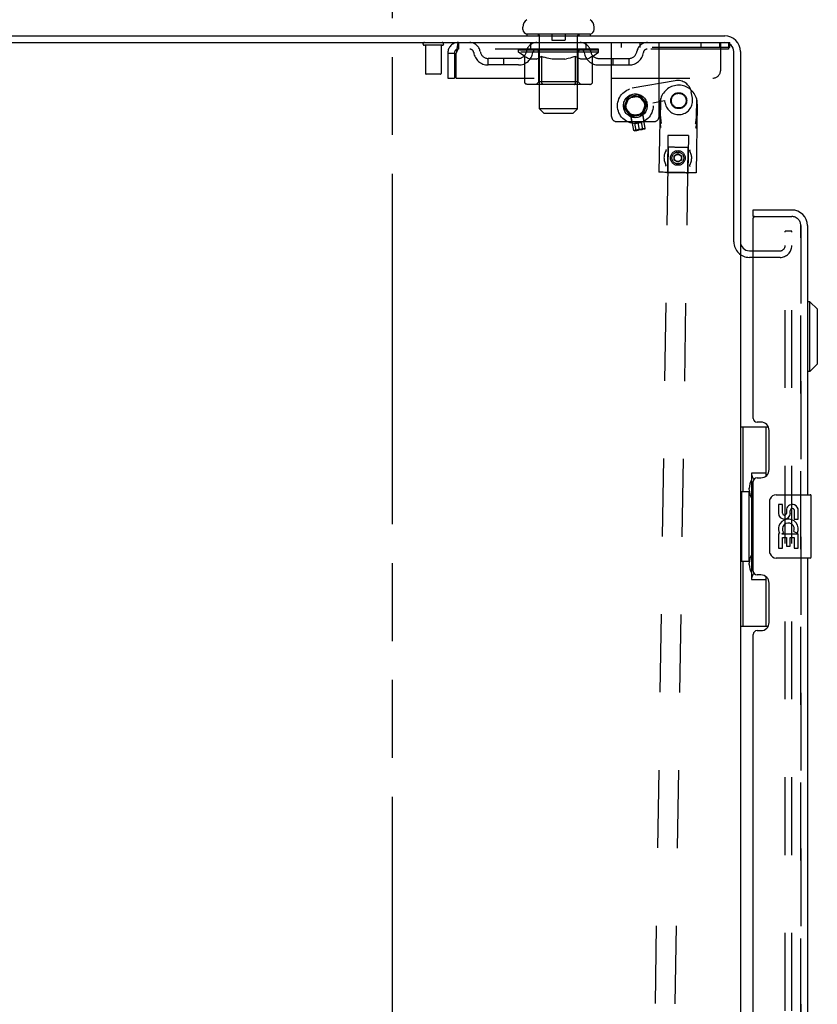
# Model space of a CAD drawing. Header units: inches. Extents: x 0 to 224, y 0 to 145.
# Tile 36 of 45: x 41 to 53, y 111 to 126. Entities that reach past the tile are written whole.
import ezdxf

# ---------------------------------------------------------------- set-up
doc = ezdxf.new("R2010")
doc.units = ezdxf.units.IN
doc.header["$LTSCALE"] = 12.302632
doc.header["$MEASUREMENT"] = 0
doc.linetypes.add('HIDDEN', pattern=[0.2, 0.1, -0.1])
doc.linetypes.add('PHANTOM', pattern=[0.8, 0.45, -0.05, 0.1, -0.05, 0.1, -0.05])
doc.layers.get('0').update_dxf_attribs({"linetype": 'CONTINUOUS'})
for name, color, linetype in [('DEFAULT_2', 8, 'HIDDEN'), ('DOOR_2_ASSEMBLY', 7, 'CONTINUOUS'), ('DOOR_3_ASSEMBLY', 7, 'CONTINUOUS'), ('MAIN_DOOR_ASSEMBLY', 7, 'CONTINUOUS')]:
    doc.layers.add(name, color=color, linetype=linetype)

msp = doc.modelspace()

# ---------------------------------------------------------------- linework, layer by layer
at = {"color": 7, "linetype": 'PHANTOM'}
msp.add_line((46.782, 39.633), (46.782, 130.243), dxfattribs=at)
at = {"color": 7, "linetype": 'Continuous'}
for p, q in [((48.845, 126.185), (48.845, 126.224)), ((49.97, 126.185), (49.97, 126.224)), ((28.334, 126.086), (52.036, 126.086)), ((48.907, 126.116), (48.907, 126.086)), ((49.907, 126.116), (48.907, 126.116)), ((49.907, 126.116), (49.907, 126.086)), ((28.37, 125.982), (52.036, 125.982)), ((52.178, 122.834), (52.178, 125.839)), ((52.282, 125.839), (52.282, 122.832)), ((52.282, 122.793), (52.282, 49.378)), ((52.425, 122.69), (52.486, 122.69))]:
    msp.add_line(p, q, dxfattribs=at)
for centre, radius, start, end in [((48.988, 126.224), 0.144, 124.6624, 180), ((49.826, 126.224), 0.144, 360, 55.3376), ((48.914, 126.185), 0.069, 180, 265), ((49.901, 126.185), 0.069, 275, 360), ((52.036, 125.839), 0.246, 0, 90), ((52.036, 125.839), 0.142, 0, 90), ((52.425, 122.832), 0.142, 180, 270)]:
    msp.add_arc(centre, radius, start, end, dxfattribs=at)
at = {"layer": 'DEFAULT_2', "color": 8, "linetype": 'HIDDEN'}
for p, q in [((49.087, 126.116), (49.087, 126.086)), ((49.107, 124.935), (49.107, 126.086)), ((49.302, 126.106), (49.302, 126.026)), ((49.512, 126.106), (49.512, 126.026)), ((49.707, 124.935), (49.707, 126.086)), ((49.727, 126.116), (49.727, 126.086)), ((47.57, 125.939), (47.286, 125.939)), ((47.304, 125.939), (47.304, 125.492)), ((47.552, 125.939), (47.552, 125.492)), ((47.824, 125.982), (47.824, 125.878)), ((52.095, 125.878), (47.824, 125.878)), ((48.774, 125.831), (48.774, 125.878)), ((48.783, 125.871), (48.783, 125.878)), ((48.812, 125.871), (48.812, 125.878)), ((48.859, 125.871), (48.859, 125.878)), ((48.922, 125.871), (48.922, 125.878)), ((48.941, 125.868), (48.941, 125.872)), ((48.97, 125.878), (48.97, 125.982)), ((48.978, 125.868), (48.978, 125.874)), ((49, 125.871), (49, 125.878)), ((49.034, 125.868), (49.034, 125.875)), ((49.09, 125.871), (49.09, 125.878)), ((49.108, 125.868), (49.108, 125.876)), ((49.19, 125.871), (49.19, 125.878)), ((49.197, 125.868), (49.197, 125.877)), ((49.293, 125.871), (49.407, 125.878)), ((49.297, 125.871), (49.297, 125.878)), ((49.298, 125.878), (49.297, 125.878)), ((49.298, 125.871), (49.298, 125.878)), ((49.502, 126.016), (49.312, 126.016)), ((49.407, 125.871), (49.407, 125.878)), ((49.407, 125.878), (49.522, 125.871)), ((49.517, 125.871), (49.517, 125.878)), ((49.517, 125.871), (49.517, 125.878)), ((49.517, 125.878), (49.517, 125.878)), ((49.618, 125.868), (49.618, 125.877)), ((49.624, 125.871), (49.624, 125.878)), ((49.706, 125.868), (49.706, 125.876)), ((49.724, 125.871), (49.724, 125.878)), ((49.78, 125.868), (49.78, 125.875)), ((49.814, 125.871), (49.814, 125.878)), ((49.836, 125.868), (49.836, 125.874)), ((49.845, 125.878), (49.845, 125.982)), ((49.873, 125.868), (49.873, 125.872)), ((49.892, 125.871), (49.892, 125.878)), ((49.919, 125.874), (50.039, 125.876)), ((49.919, 125.871), (49.919, 125.874)), ((49.956, 125.871), (49.956, 125.878)), ((50.002, 125.871), (50.002, 125.878)), ((50.031, 125.871), (50.031, 125.878)), ((50.039, 125.871), (50.039, 125.876)), ((50.246, 124.812), (50.246, 125.982)), ((52.116, 125.904), (50.246, 125.904)), ((50.398, 125.982), (50.398, 125.904)), ((50.694, 125.982), (50.694, 125.904)), ((50.995, 125.982), (50.995, 125.878)), ((50.996, 124.812), (50.996, 125.982)), ((51.658, 125.982), (51.658, 125.904)), ((51.954, 125.982), (51.954, 125.904)), ((51.97, 125.544), (51.97, 125.982)), ((52.036, 125.982), (52.116, 125.982)), ((52.095, 125.982), (52.095, 125.878)), ((52.116, 125.904), (52.116, 125.982)), ((47.657, 125.815), (47.657, 125.419)), ((47.657, 125.815), (47.761, 125.815)), ((47.761, 125.815), (47.761, 125.419)), ((47.791, 125.419), (47.791, 125.815)), ((48.293, 125.627), (48.293, 125.731)), ((48.775, 125.731), (48.293, 125.731)), ((48.543, 125.627), (48.543, 125.731)), ((48.873, 125.762), (48.774, 125.831)), ((50.04, 125.831), (48.774, 125.831)), ((48.792, 125.868), (48.792, 125.871)), ((48.792, 125.868), (50.022, 125.868)), ((48.801, 125.868), (48.801, 125.871)), ((48.802, 125.868), (48.802, 125.871)), ((48.828, 125.868), (48.828, 125.871)), ((48.83, 125.868), (48.83, 125.871)), ((48.873, 125.868), (48.873, 125.871)), ((48.873, 125.357), (48.873, 125.762)), ((48.873, 125.762), (48.887, 125.752)), ((48.876, 125.868), (48.876, 125.871)), ((49.08, 125.871), (48.879, 125.871)), ((48.901, 125.744), (48.887, 125.752)), ((48.915, 125.736), (48.901, 125.744)), ((48.928, 125.73), (48.914, 125.736)), ((48.923, 125.868), (48.923, 125.871)), ((48.924, 125.868), (48.924, 125.871)), ((48.927, 125.868), (48.927, 125.871)), ((48.941, 125.724), (48.928, 125.73)), ((48.934, 125.868), (48.934, 125.871)), ((48.934, 125.868), (48.934, 125.871)), ((48.938, 125.868), (48.938, 125.871)), ((48.955, 125.72), (48.941, 125.724)), ((48.945, 125.868), (48.945, 125.871)), ((49.059, 125.72), (48.955, 125.72)), ((48.96, 125.868), (48.96, 125.871)), ((48.978, 125.868), (48.978, 125.871)), ((48.999, 125.868), (48.999, 125.871)), ((48.999, 125.868), (48.999, 125.871)), ((49.01, 125.868), (49.01, 125.871)), ((49.014, 125.868), (49.014, 125.871)), ((49.023, 125.868), (49.023, 125.871)), ((49.05, 125.868), (49.05, 125.871)), ((49.053, 125.868), (49.053, 125.871)), ((49.059, 125.72), (49.072, 125.724)), ((49.086, 125.73), (49.072, 125.724)), ((49.08, 125.868), (49.08, 125.871)), ((49.147, 125.871), (49.085, 125.871)), ((49.099, 125.736), (49.085, 125.73)), ((49.094, 125.359), (49.094, 125.828)), ((49.097, 125.868), (49.097, 125.871)), ((49.113, 125.744), (49.099, 125.736)), ((49.102, 125.868), (49.102, 125.871)), ((49.112, 125.868), (49.112, 125.871)), ((49.127, 125.753), (49.113, 125.744)), ((49.123, 125.868), (49.123, 125.871)), ((49.141, 125.762), (49.127, 125.752)), ((49.141, 125.357), (49.141, 125.762)), ((49.141, 125.762), (49.17, 125.752)), ((49.147, 125.868), (49.147, 125.871)), ((49.222, 125.871), (49.163, 125.871)), ((49.198, 125.744), (49.169, 125.752)), ((49.183, 125.868), (49.183, 125.871)), ((49.194, 125.868), (49.194, 125.871)), ((49.226, 125.736), (49.197, 125.744)), ((49.199, 125.868), (49.199, 125.871)), ((49.207, 125.868), (49.207, 125.871)), ((49.222, 125.868), (49.222, 125.871)), ((49.253, 125.73), (49.225, 125.736)), ((49.303, 125.871), (49.248, 125.871)), ((49.281, 125.724), (49.253, 125.73)), ((49.261, 125.868), (49.261, 125.871)), ((49.308, 125.72), (49.281, 125.724)), ((49.298, 125.868), (49.298, 125.871)), ((49.302, 125.868), (49.302, 125.871)), ((49.303, 125.868), (49.303, 125.871)), ((49.303, 125.868), (49.303, 125.871)), ((49.506, 125.72), (49.308, 125.72)), ((49.386, 125.871), (49.338, 125.871)), ((49.344, 125.868), (49.344, 125.871)), ((49.386, 125.868), (49.386, 125.871)), ((49.405, 125.871), (49.404, 125.871)), ((49.404, 125.868), (49.404, 125.871)), ((49.405, 125.868), (49.405, 125.871)), ((49.41, 125.868), (49.41, 125.871)), ((49.41, 125.868), (49.41, 125.871)), ((49.41, 125.871), (49.41, 125.871)), ((49.428, 125.868), (49.428, 125.871)), ((49.428, 125.871), (49.476, 125.871)), ((49.471, 125.868), (49.471, 125.871)), ((49.506, 125.72), (49.534, 125.724)), ((49.511, 125.868), (49.511, 125.871)), ((49.512, 125.868), (49.512, 125.871)), ((49.512, 125.871), (49.566, 125.871)), ((49.513, 125.868), (49.513, 125.871)), ((49.517, 125.868), (49.517, 125.871)), ((49.562, 125.73), (49.534, 125.724)), ((49.553, 125.868), (49.553, 125.871)), ((49.59, 125.737), (49.562, 125.73)), ((49.618, 125.744), (49.59, 125.736)), ((49.592, 125.868), (49.592, 125.871)), ((49.592, 125.871), (49.651, 125.871)), ((49.607, 125.868), (49.607, 125.871)), ((49.615, 125.868), (49.615, 125.871)), ((49.647, 125.753), (49.618, 125.744)), ((49.62, 125.868), (49.62, 125.871)), ((49.631, 125.868), (49.631, 125.871)), ((49.676, 125.763), (49.647, 125.753)), ((49.667, 125.868), (49.667, 125.871)), ((49.667, 125.871), (49.729, 125.871)), ((49.676, 125.357), (49.676, 125.763)), ((49.676, 125.763), (49.691, 125.753)), ((49.691, 125.868), (49.691, 125.871)), ((49.705, 125.744), (49.691, 125.753)), ((49.702, 125.868), (49.702, 125.871)), ((49.72, 125.736), (49.705, 125.744)), ((49.712, 125.868), (49.712, 125.871)), ((49.717, 125.868), (49.717, 125.871)), ((49.72, 125.359), (49.72, 125.828)), ((49.734, 125.73), (49.72, 125.736)), ((49.734, 125.868), (49.734, 125.871)), ((49.734, 125.871), (50.04, 125.871)), ((49.748, 125.724), (49.734, 125.73)), ((49.762, 125.72), (49.748, 125.724)), ((49.761, 125.868), (49.761, 125.871)), ((49.856, 125.72), (49.762, 125.72)), ((49.764, 125.868), (49.764, 125.871)), ((49.791, 125.868), (49.791, 125.871)), ((49.8, 125.868), (49.8, 125.871)), ((49.804, 125.868), (49.804, 125.871)), ((49.816, 125.868), (49.816, 125.871)), ((49.816, 125.868), (49.816, 125.871)), ((49.836, 125.868), (49.836, 125.871)), ((49.855, 125.868), (49.855, 125.871)), ((49.856, 125.72), (49.871, 125.724)), ((49.869, 125.868), (49.869, 125.871)), ((49.885, 125.73), (49.871, 125.724)), ((49.876, 125.868), (49.876, 125.871)), ((49.88, 125.868), (49.88, 125.871)), ((49.88, 125.868), (49.88, 125.871)), ((49.899, 125.737), (49.885, 125.73)), ((49.887, 125.868), (49.887, 125.871)), ((49.89, 125.868), (49.89, 125.871)), ((49.891, 125.868), (49.891, 125.871)), ((49.914, 125.744), (49.899, 125.736)), ((49.929, 125.753), (49.914, 125.744)), ((49.944, 125.763), (49.929, 125.753)), ((49.938, 125.868), (49.938, 125.871)), ((49.941, 125.868), (49.941, 125.871)), ((49.944, 125.763), (50.04, 125.831)), ((49.944, 125.357), (49.944, 125.763)), ((49.984, 125.868), (49.984, 125.871)), ((49.986, 125.868), (49.986, 125.871)), ((50.012, 125.868), (50.012, 125.871)), ((50.013, 125.868), (50.013, 125.871)), ((50.022, 125.868), (50.022, 125.871)), ((50.039, 125.731), (50.522, 125.731)), ((50.04, 125.831), (50.04, 125.871)), ((50.272, 125.627), (50.272, 125.731)), ((50.522, 125.627), (50.522, 125.731)), ((48.775, 125.627), (48.293, 125.627)), ((50.039, 125.627), (50.522, 125.627)), ((47.542, 125.482), (47.314, 125.482)), ((47.657, 125.419), (47.761, 125.419)), ((47.791, 125.419), (51.845, 125.419)), ((49.901, 125.32), (48.916, 125.32)), ((49.094, 125.359), (49.055, 125.32)), ((49.72, 125.359), (49.094, 125.359)), ((49.152, 125.324), (49.15, 125.326)), ((49.157, 125.321), (49.154, 125.322)), ((49.16, 125.32), (49.157, 125.321)), ((49.162, 125.32), (49.16, 125.32)), ((49.72, 125.359), (49.76, 125.32)), ((51.251, 125.378), (50.572, 125.259)), ((50.501, 125.124), (50.438, 124.95)), ((50.461, 124.954), (50.516, 125.106)), ((50.684, 125.156), (50.501, 125.124)), ((50.516, 125.106), (50.501, 125.124)), ((50.516, 125.106), (50.676, 125.134)), ((50.676, 125.134), (50.684, 125.156)), ((50.676, 125.134), (50.78, 125.01)), ((50.684, 125.156), (50.803, 125.014)), ((51.018, 124.728), (51.023, 125.096)), ((51.019, 124.812), (51.024, 125.098)), ((51.524, 125.101), (51.506, 125.2)), ((50.461, 124.954), (50.438, 124.95)), ((50.438, 124.95), (50.557, 124.808)), ((50.565, 124.829), (50.461, 124.954)), ((50.78, 125.01), (50.725, 124.858)), ((50.803, 125.014), (50.74, 124.84)), ((50.78, 125.01), (50.803, 125.014)), ((50.897, 125.031), (51.083, 125.063)), ((51.011, 125.017), (50.995, 123.932)), ((51.083, 125.063), (51.09, 125.025)), ((51.601, 125.008), (51.585, 123.923)), ((51.586, 124.719), (51.591, 125.087)), ((51.587, 124.804), (51.591, 125.089)), ((49.176, 124.866), (49.107, 124.935)), ((49.707, 124.935), (49.107, 124.935)), ((49.176, 124.866), (49.638, 124.866)), ((49.638, 124.866), (49.707, 124.935)), ((50.55, 124.827), (50.74, 124.86)), ((50.571, 124.705), (50.55, 124.827)), ((50.739, 124.85), (50.555, 124.817)), ((50.563, 124.829), (50.555, 124.817)), ((50.595, 124.592), (50.555, 124.817)), ((50.74, 124.84), (50.557, 124.808)), ((50.565, 124.829), (50.557, 124.808)), ((50.725, 124.858), (50.74, 124.84)), ((50.727, 124.858), (50.739, 124.85)), ((50.778, 124.625), (50.739, 124.85)), ((50.761, 124.739), (50.74, 124.86)), ((50.326, 124.732), (50.916, 124.732)), ((50.721, 124.725), (50.614, 124.706)), ((50.635, 124.592), (50.614, 124.706)), ((50.688, 124.601), (50.668, 124.715)), ((50.741, 124.61), (50.721, 124.725)), ((50.778, 124.625), (50.595, 124.592)), ((50.607, 124.585), (50.595, 124.592)), ((50.769, 124.613), (50.607, 124.585)), ((50.607, 124.585), (50.634, 124.592)), ((50.664, 124.598), (50.66, 124.597)), ((50.662, 124.597), (50.664, 124.598)), ((50.668, 124.598), (50.664, 124.598)), ((50.669, 124.599), (50.666, 124.598)), ((50.671, 124.599), (50.668, 124.598)), ((50.675, 124.599), (50.671, 124.599)), ((50.679, 124.6), (50.675, 124.599)), ((50.682, 124.6), (50.679, 124.6)), ((50.691, 124.602), (50.688, 124.601)), ((50.695, 124.603), (50.691, 124.602)), ((50.695, 124.603), (50.699, 124.604)), ((50.702, 124.604), (50.699, 124.604)), ((50.706, 124.605), (50.702, 124.604)), ((50.709, 124.606), (50.706, 124.605)), ((50.769, 124.613), (50.741, 124.611)), ((50.769, 124.613), (50.778, 124.625)), ((51.136, 124.515), (51.127, 123.94)), ((51.461, 124.51), (51.136, 124.515)), ((51.461, 124.51), (51.452, 123.935)), ((51.139, 124.327), (50.609, 89.331)), ((51.452, 124.323), (50.921, 89.327)), ((51.193, 124.326), (51.178, 124.327)), ((51.211, 124.326), (51.193, 124.326)), ((51.296, 124.325), (51.285, 124.325)), ((51.452, 124.323), (51.427, 124.323)), ((51.452, 124.323), (51.452, 124.323)), ((51.234, 124.124), (51.235, 124.192)), ((51.235, 124.192), (51.294, 124.226)), ((51.294, 124.226), (51.353, 124.191)), ((51.353, 124.191), (51.352, 124.123)), ((51.292, 124.089), (51.234, 124.124)), ((51.352, 124.123), (51.292, 124.089)), ((51.059, 123.931), (51.005, 123.932)), ((51.087, 123.93), (51.059, 123.931)), ((51.118, 123.93), (51.117, 123.93)), ((51.152, 123.93), (51.118, 123.93)), ((51.173, 123.929), (51.152, 123.93)), ((51.199, 123.929), (51.173, 123.929)), ((51.173, 123.929), (51.199, 123.929)), ((51.29, 123.927), (51.269, 123.928)), ((51.38, 123.926), (51.406, 123.926)), ((51.406, 123.926), (51.38, 123.926)), ((51.406, 123.926), (51.427, 123.925)), ((51.427, 123.925), (51.461, 123.925)), ((51.461, 123.925), (51.462, 123.925)), ((51.52, 123.924), (51.492, 123.924)), ((51.575, 123.923), (51.52, 123.924)), ((51.584, 123.923), (51.575, 123.923)), ((51.585, 123.923), (51.584, 123.923)), ((52.991, 49.169), (52.991, 123.002)), ((53.095, 123.002), (52.991, 123.002)), ((53.095, 49.169), (53.095, 123.002)), ((52.486, 122.69), (52.908, 122.69)), ((52.908, 122.586), (52.425, 122.586))]:
    msp.add_line(p, q, dxfattribs=at)
for points in [[(47.824, 125.982), (47.822, 125.981), (47.819, 125.978), (47.817, 125.972), (47.815, 125.965), (47.812, 125.956), (47.81, 125.945), (47.808, 125.933), (47.805, 125.919), (47.803, 125.904), (47.801, 125.887), (47.798, 125.87), (47.796, 125.852), (47.793, 125.834), (47.791, 125.815)], [(47.824, 125.878), (47.822, 125.877), (47.819, 125.876), (47.817, 125.874), (47.815, 125.872), (47.812, 125.868), (47.81, 125.864), (47.808, 125.859), (47.805, 125.854), (47.803, 125.848), (47.801, 125.842), (47.798, 125.836), (47.796, 125.829), (47.793, 125.822), (47.791, 125.815)], [(48.916, 125.32), (48.911, 125.32), (48.906, 125.321), (48.901, 125.322), (48.896, 125.324), (48.891, 125.326), (48.887, 125.329), (48.883, 125.333), (48.88, 125.337), (48.877, 125.341), (48.875, 125.346), (48.874, 125.351), (48.873, 125.357)], [(49.142, 125.346), (49.141, 125.351), (49.141, 125.357)], [(49.143, 125.341), (49.142, 125.346), (49.141, 125.351), (49.141, 125.357)], [(49.154, 125.322), (49.152, 125.324), (49.15, 125.326), (49.148, 125.329), (49.146, 125.333), (49.144, 125.337), (49.143, 125.341)], [(49.148, 125.329), (49.146, 125.333), (49.144, 125.337)], [(49.655, 125.32), (49.657, 125.32), (49.66, 125.321), (49.662, 125.322), (49.665, 125.324), (49.667, 125.326), (49.669, 125.329), (49.671, 125.333), (49.673, 125.337), (49.674, 125.341), (49.675, 125.346), (49.676, 125.351), (49.676, 125.357)], [(49.901, 125.32), (49.906, 125.32), (49.911, 125.321), (49.916, 125.322), (49.921, 125.324), (49.925, 125.326), (49.93, 125.329), (49.934, 125.333), (49.937, 125.337), (49.94, 125.341), (49.942, 125.346), (49.943, 125.351), (49.944, 125.357)], [(51.019, 124.812), (51.019, 124.803), (51.02, 124.793), (51.02, 124.784), (51.021, 124.773), (51.022, 124.763), (51.023, 124.752), (51.024, 124.741), (51.026, 124.729), (51.028, 124.717), (51.031, 124.704)], [(51.572, 124.696), (51.575, 124.709), (51.577, 124.721), (51.58, 124.732), (51.581, 124.743), (51.583, 124.754), (51.584, 124.765), (51.585, 124.775), (51.586, 124.785), (51.586, 124.795), (51.587, 124.804)], [(51.029, 124.634), (51.026, 124.644), (51.024, 124.655), (51.022, 124.665), (51.021, 124.674), (51.02, 124.684), (51.019, 124.693), (51.018, 124.702), (51.018, 124.711), (51.018, 124.72), (51.018, 124.728)], [(51.586, 124.719), (51.586, 124.709), (51.585, 124.698), (51.584, 124.687), (51.583, 124.675), (51.581, 124.663), (51.578, 124.651), (51.575, 124.638), (51.572, 124.625)], [(50.66, 124.597), (50.657, 124.597), (50.655, 124.596), (50.652, 124.596), (50.65, 124.595), (50.647, 124.594), (50.644, 124.594), (50.641, 124.593), (50.638, 124.592), (50.635, 124.592)], [(50.635, 124.592), (50.638, 124.592), (50.641, 124.593), (50.644, 124.594)], [(50.647, 124.594), (50.65, 124.595), (50.652, 124.596), (50.655, 124.596), (50.657, 124.597), (50.66, 124.597)], [(50.688, 124.601), (50.686, 124.601), (50.682, 124.6)], [(50.741, 124.61), (50.738, 124.61), (50.734, 124.61), (50.731, 124.609), (50.728, 124.609), (50.726, 124.608), (50.723, 124.608), (50.72, 124.608), (50.718, 124.607), (50.716, 124.607), (50.713, 124.606), (50.711, 124.606), (50.708, 124.605)], [(50.709, 124.606), (50.711, 124.606), (50.713, 124.606), (50.716, 124.607)], [(50.718, 124.607), (50.72, 124.608), (50.723, 124.608), (50.726, 124.608), (50.728, 124.609), (50.731, 124.609), (50.734, 124.61), (50.738, 124.61)], [(51.178, 124.327), (51.141, 124.327), (51.14, 124.327), (51.139, 124.327)], [(51.241, 124.326), (51.221, 124.326), (51.211, 124.326)], [(51.285, 124.325), (51.262, 124.325), (51.252, 124.325), (51.241, 124.326)], [(51.34, 124.324), (51.318, 124.324), (51.307, 124.325), (51.296, 124.325)], [(51.371, 124.324), (51.35, 124.324), (51.34, 124.324)], [(51.398, 124.323), (51.38, 124.324), (51.371, 124.324)], [(51.427, 124.323), (51.406, 124.323), (51.398, 124.323)], [(51.108, 124.275), (51.109, 124.277), (51.109, 124.278), (51.109, 124.28), (51.108, 124.282), (51.107, 124.284), (51.106, 124.286), (51.104, 124.289), (51.103, 124.291)], [(51.107, 124.273), (51.107, 124.273), (51.108, 124.274)], [(51.108, 124.274), (51.108, 124.274), (51.108, 124.275), (51.108, 124.275), (51.108, 124.275), (51.108, 124.275)], [(51.481, 124.271), (51.481, 124.272), (51.481, 124.273), (51.481, 124.275), (51.482, 124.276), (51.483, 124.278), (51.484, 124.281), (51.486, 124.283), (51.488, 124.285)], [(51.481, 124.271), (51.481, 124.27), (51.481, 124.27), (51.482, 124.269), (51.482, 124.269), (51.482, 124.268), (51.483, 124.267)], [(51.105, 124.045), (51.105, 124.044), (51.105, 124.042), (51.105, 124.04), (51.104, 124.038), (51.103, 124.036), (51.102, 124.034), (51.1, 124.032), (51.099, 124.03)], [(51.105, 124.045), (51.105, 124.046), (51.105, 124.046), (51.105, 124.046), (51.104, 124.046), (51.104, 124.047), (51.104, 124.047), (51.104, 124.048)], [(51.478, 124.04), (51.477, 124.038), (51.477, 124.037), (51.478, 124.035), (51.478, 124.033), (51.479, 124.031), (51.48, 124.029), (51.482, 124.026), (51.484, 124.024)], [(51.479, 124.041), (51.478, 124.041), (51.478, 124.04), (51.478, 124.04), (51.478, 124.04), (51.478, 124.04)], [(51.479, 124.042), (51.479, 124.042), (51.479, 124.041)], [(51.005, 123.932), (50.995, 123.932), (50.995, 123.932)], [(51.135, 123.93), (51.102, 123.93), (51.087, 123.93)], [(51.117, 123.93), (51.118, 123.93), (51.173, 123.929)], [(51.19, 123.929), (51.153, 123.929), (51.135, 123.93)], [(51.269, 123.928), (51.229, 123.928), (51.209, 123.928), (51.19, 123.929)], [(51.242, 123.928), (51.227, 123.928), (51.199, 123.929)], [(51.199, 123.929), (51.213, 123.928), (51.242, 123.928)], [(51.29, 123.928), (51.274, 123.928), (51.242, 123.928)], [(51.242, 123.928), (51.258, 123.928), (51.29, 123.927)], [(51.337, 123.927), (51.321, 123.927), (51.29, 123.928)], [(51.37, 123.926), (51.33, 123.927), (51.31, 123.927), (51.29, 123.927)], [(51.29, 123.927), (51.306, 123.927), (51.337, 123.927)], [(51.337, 123.927), (51.352, 123.926), (51.38, 123.926)], [(51.38, 123.926), (51.367, 123.926), (51.337, 123.927)], [(51.444, 123.925), (51.408, 123.925), (51.389, 123.926), (51.37, 123.926)], [(51.462, 123.925), (51.461, 123.925), (51.406, 123.926)], [(51.492, 123.924), (51.461, 123.925), (51.444, 123.925)]]:
    msp.add_lwpolyline(points, dxfattribs=at)
for centre, radius in [((50.621, 124.982), 0.281), ((50.621, 124.982), 0.188), ((50.621, 124.982), 0.148), ((51.307, 125.063), 0.126), ((51.307, 125.063), 0.116), ((51.293, 124.157), 0.116), ((51.293, 124.157), 0.0935), ((51.293, 124.157), 0.0563)]:
    msp.add_circle(centre, radius, dxfattribs=at)
for centre, radius, start, end in [((48.914, 126.185), 0.069, 265, 270), ((49.077, 126.086), 0.03, 0, 90), ((49.292, 126.106), 0.01, 0, 90), ((49.522, 126.106), 0.01, 90, 180), ((49.737, 126.086), 0.03, 90, 180), ((49.901, 126.185), 0.069, 270, 275), ((47.286, 125.96), 0.0215, 90, 270), ((47.57, 125.96), 0.0215, 270, 90), ((47.824, 125.815), 0.167, 90, 180), ((47.824, 125.815), 0.063, 90, 180), ((48.003, 125.815), 0.167, 8.0716, 90), ((48.004, 125.815), 0.0625, 7.9863, 90), ((49.065, 125.815), 0.167, 90, 171.9284), ((49.064, 125.815), 0.0625, 90, 172.0137), ((49.312, 126.026), 0.01, 180, 270), ((49.502, 126.026), 0.01, 270, 360), ((49.75, 125.815), 0.167, 8.0716, 90), ((49.75, 125.815), 0.0625, 7.9863, 90), ((50.811, 125.815), 0.167, 90, 171.9284), ((50.81, 125.815), 0.0625, 90, 172.0137), ((48.293, 125.856), 0.229, 187.9863, 270), ((48.293, 125.856), 0.125, 188.0716, 270), ((48.775, 125.856), 0.125, 270, 351.9284), ((48.775, 125.856), 0.229, 270, 352.0137), ((49.055, 125.828), 0.0398, 0, 90), ((49.76, 125.828), 0.0398, 90, 180), ((50.039, 125.856), 0.229, 187.9863, 270), ((50.039, 125.856), 0.125, 188.0716, 270), ((50.522, 125.856), 0.125, 270, 351.9284), ((50.522, 125.856), 0.229, 270, 352.0137), ((47.314, 125.492), 0.01, 180, 270), ((47.542, 125.492), 0.01, 270, 360), ((51.845, 125.544), 0.125, 270, 360), ((51.306, 125.012), 0.295, 15.0682, 163.1947), ((51.29, 125.162), 0.22, 10, 100), ((51.306, 125.012), 0.295, 163.1989, 179.1358), ((51.307, 125.063), 0.22, 190, 10), ((51.306, 125.012), 0.295, 359.127, 15.0639), ((50.326, 124.812), 0.08, 180, 270), ((50.916, 124.812), 0.08, 270, 360), ((51.293, 124.158), 0.219, 148.1611, 210.0623), ((51.293, 124.158), 0.219, 328.1995, 30.102), ((51.117, 123.94), 0.01, 269.1314, 359.1314), ((51.462, 123.935), 0.01, 179.1314, 269.1314), ((52.425, 122.832), 0.246, 180, 270), ((52.908, 122.772), 0.186, 270, 360), ((52.908, 122.772), 0.0823, 270, 360)]:
    msp.add_arc(centre, radius, start, end, dxfattribs=at)
for centre, major_axis, ratio, start_param, end_param in [((49.407, 125.878), (0.633, 0.007), 0.05963, 2.96643, 3.140963), ((48.754, 125.866), (0.198, 0), 0.060556, 0.430652, 1.470503), ((49.407, 125.878), (0.633, 0), 0.060556, -3.141593, -2.96706), ((49.407, 125.878), (0.633, 0.013), 0.05688, 2.791345, 2.965878), ((48.73, 125.866), (0.198, 0.002), 0.05963, 0.25549, 1.295341), ((48.798, 125.866), (0.198, -0.002), 0.05963, 0.605815, 1.645666), ((49.407, 125.878), (0.633, -0.007), 0.05963, -2.96643, -2.791898), ((48.799, 125.861), (0.164, 0.002), 0.05963, 1.065228, 1.614276), ((48.78, 125.861), (0.164, 0.003), 0.05688, 0.890143, 1.43919), ((48.838, 125.861), (0.164, 0), 0.060556, 1.240391, 1.789438), ((49.407, 125.878), (0.633, 0.019), 0.052395, 2.616403, 2.790936), ((48.726, 125.866), (0.198, 0.004), 0.05688, 0.080405, 1.120256), ((48.861, 125.866), (0.198, -0.004), 0.05688, 0.7809, 1.820751), ((49.407, 125.878), (0.633, -0.013), 0.05688, -2.791345, -2.616812), ((48.779, 125.861), (0.164, 0.005), 0.052395, 0.715201, 1.264248), ((48.893, 125.861), (0.164, -0.002), 0.05963, 1.415553, 1.9646), ((49.407, 125.878), (0.633, 0.025), 0.046319, 2.441654, 2.616187), ((48.94, 125.866), (0.198, -0.006), 0.052395, 0.955842, 1.995693), ((48.743, 125.866), (0.198, 0.006), 0.052395, -0.094537, 0.945314), ((49.407, 125.878), (0.633, -0.019), 0.052395, -2.616403, -2.44187), ((48.797, 125.861), (0.164, 0.006), 0.046319, 0.540452, 1.089499), ((48.964, 125.861), (0.164, -0.003), 0.05688, 1.590638, 2.139686), ((49.407, 125.878), (0.633, 0.029), 0.038841, 2.267123, 2.441656), ((49.034, 125.866), (0.198, -0.008), 0.046319, 1.130591, 2.170442), ((48.78, 125.866), (0.198, 0.008), 0.046319, -0.269286, 0.770565), ((49.407, 125.878), (0.633, -0.025), 0.046319, -2.441654, -2.267121), ((48.834, 125.861), (0.164, 0.008), 0.038841, 0.365921, 0.914969), ((49.049, 125.861), (0.164, -0.005), 0.052395, 1.76558, 2.314627), ((49.407, 125.878), (0.633, 0.033), 0.030195, 2.09281, 2.267343), ((49.138, 125.866), (0.198, -0.009), 0.038841, 1.305122, 2.344973), ((48.836, 125.866), (0.198, 0.009), 0.038841, -0.443817, 0.596034), ((49.407, 125.878), (0.633, -0.029), 0.038841, -2.267123, -2.092591), ((48.889, 125.861), (0.164, 0.009), 0.030195, 0.191608, 0.740655), ((49.144, 125.861), (0.164, -0.006), 0.046319, 1.940329, 2.489376), ((48.91, 125.866), (0.198, 0.01), 0.030195, -0.61813, 0.421721), ((49.407, 125.878), (0.633, 0.036), 0.020645, 1.918687, 2.09322), ((49.251, 125.866), (0.198, -0.01), 0.030195, 1.479435, 2.519286), ((49.407, 125.878), (0.633, -0.033), 0.030195, -2.09281, -1.918277), ((48.959, 125.861), (0.164, 0.009), 0.020645, 0.017485, 0.566532), ((49.248, 125.861), (0.164, -0.008), 0.038841, 2.11486, 2.663907), ((48.998, 125.866), (0.198, 0.011), 0.020645, -0.792253, 0.247598), ((49.407, 125.878), (0.633, 0.038), 0.010478, 1.744704, 1.919237), ((49.369, 125.866), (0.198, -0.011), 0.020645, 1.653558, 2.693409), ((49.407, 125.878), (0.633, -0.036), 0.020645, -1.918687, -1.744154), ((49.042, 125.861), (0.164, 0.01), 0.010478, 6.126688, 6.675735), ((49.356, 125.861), (0.164, -0.009), 0.030195, 2.289173, 2.83822), ((49.1, 125.866), (0.198, 0.012), 0.010478, -0.966236, -0.000846), ((49.488, 125.866), (0.198, -0.012), 0.010478, 1.827541, 2.867392), ((49.407, 125.878), (0.633, -0.038), 0.010478, -1.744704, -1.570171), ((49.466, 125.861), (0.164, -0.009), 0.020645, 2.463296, 3.012344), ((49.326, 125.866), (0.198, 0.012), 0.010478, 0.274201, 1.314052), ((49.407, 125.878), (0.633, 0.038), 0.010478, -1.571421, -1.396888), ((49.445, 125.866), (0.198, 0.011), 0.020645, 0.448184, 1.488034), ((49.348, 125.861), (0.164, 0.009), 0.020645, 0.129249, 0.678296), ((49.715, 125.866), (0.198, -0.012), 0.010478, -3.140747, -2.175357), ((49.407, 125.878), (0.633, 0.036), 0.020645, -1.397439, -1.222906), ((49.407, 125.878), (0.633, -0.038), 0.010478, 1.222355, 1.396888), ((49.563, 125.866), (0.198, 0.01), 0.030195, 0.622307, 1.662158), ((49.458, 125.861), (0.164, 0.009), 0.030195, 0.303372, 0.852419), ((49.772, 125.861), (0.164, -0.01), 0.010478, 2.749043, 3.29809), ((49.816, 125.866), (0.198, -0.011), 0.020645, 2.893995, 3.933846), ((49.676, 125.866), (0.198, 0.009), 0.038841, 0.79662, 1.836471), ((49.407, 125.878), (0.633, 0.033), 0.030195, -1.223315, -1.048783), ((49.407, 125.878), (0.633, -0.036), 0.020645, 1.048373, 1.222906), ((49.566, 125.861), (0.164, 0.008), 0.038841, 0.477686, 1.026733), ((49.855, 125.861), (0.164, -0.009), 0.020645, 2.57506, 3.124108), ((49.904, 125.866), (0.198, -0.01), 0.030195, 2.719872, 3.759723), ((49.781, 125.866), (0.198, 0.008), 0.046319, 0.971151, 2.011002), ((49.407, 125.878), (0.633, 0.029), 0.038841, -1.049002, -0.874469), ((49.407, 125.878), (0.633, -0.033), 0.030195, 0.87425, 1.048783), ((49.67, 125.861), (0.164, 0.006), 0.046319, 0.652216, 1.201263), ((49.874, 125.866), (0.198, 0.006), 0.052395, 1.1459, 2.185751), ((49.926, 125.861), (0.164, -0.009), 0.030195, 2.400937, 2.949985), ((49.978, 125.866), (0.198, -0.009), 0.038841, 2.545558, 3.585409), ((49.765, 125.861), (0.164, 0.005), 0.052395, 0.826965, 1.376012), ((49.953, 125.866), (0.198, 0.004), 0.05688, 1.320842, 2.360692), ((49.407, 125.878), (0.633, 0.025), 0.046319, -0.874471, -0.699939), ((49.407, 125.878), (0.633, -0.029), 0.038841, 0.699936, 0.874469), ((50.034, 125.866), (0.198, -0.008), 0.046319, 2.371028, 3.410879), ((49.98, 125.861), (0.164, -0.008), 0.038841, 2.226624, 2.775671), ((50.016, 125.866), (0.198, 0.002), 0.05963, 1.495927, 2.535778), ((49.85, 125.861), (0.164, 0.003), 0.05688, 1.001907, 1.550954), ((50.071, 125.866), (0.198, -0.006), 0.052395, 2.196279, 3.23613), ((50.017, 125.861), (0.164, -0.006), 0.046319, 2.052093, 2.601141), ((50.06, 125.866), (0.198, 0), 0.060556, 2.364024, 2.71094), ((50.088, 125.866), (0.198, -0.004), 0.05688, 2.021337, 3.061188), ((49.407, 125.878), (0.633, 0.019), 0.052395, -0.699723, -0.52519), ((49.407, 125.878), (0.633, -0.025), 0.046319, 0.525406, 0.699939), ((50.085, 125.866), (0.198, -0.002), 0.05963, 1.846251, 2.886102), ((49.921, 125.861), (0.164, 0.002), 0.05963, 1.176993, 1.72604), ((50.035, 125.861), (0.164, -0.005), 0.052395, 1.877344, 2.426392), ((49.977, 125.861), (0.164, 0), 0.060556, 1.352155, 1.901202), ((50.035, 125.861), (0.164, -0.003), 0.05688, 1.702402, 2.25145), ((50.015, 125.861), (0.164, -0.002), 0.05963, 1.527317, 2.076364), ((49.407, 125.878), (0.633, 0.013), 0.05688, -0.524781, -0.350248), ((49.407, 125.878), (0.633, -0.019), 0.052395, 0.350657, 0.52519), ((49.407, 125.878), (0.633, 0.007), 0.05963, -0.349695, -0.175162), ((49.407, 125.878), (0.633, -0.013), 0.05688, 0.175715, 0.350248), ((49.407, 125.878), (0.633, -0.007), 0.05963, 6.27665, 6.458348), ((49.407, 125.878), (0.633, 0), 0.060556, -0.174533, -0.058352), ((48.754, 125.859), (0.198, 0.002), 0.05963, 1.376596, 1.469874), ((48.798, 125.859), (0.198, 0), 0.060556, 1.551758, 1.645036), ((48.73, 125.859), (0.198, 0.004), 0.05688, 1.20151, 1.294789), ((48.861, 125.859), (0.198, -0.002), 0.05963, 1.72692, 1.820198), ((48.726, 125.859), (0.198, 0.006), 0.052395, 1.026568, 1.119847), ((48.94, 125.859), (0.198, -0.004), 0.05688, 1.902006, 1.995284), ((48.743, 125.859), (0.198, 0.008), 0.046319, 0.851819, 0.945098), ((49.034, 125.859), (0.198, -0.006), 0.052395, 2.076947, 2.170226), ((48.78, 125.859), (0.198, 0.009), 0.038841, 0.677289, 0.770567), ((49.138, 125.859), (0.198, -0.008), 0.046319, 2.251696, 2.344975), ((48.836, 125.859), (0.198, 0.01), 0.030195, 0.502975, 0.596254), ((49.251, 125.859), (0.198, -0.009), 0.038841, 2.426227, 2.519505), ((48.91, 125.859), (0.198, 0.011), 0.020645, 0.328852, 0.422131), ((49.369, 125.859), (0.198, -0.01), 0.030195, 2.60054, 2.693819), ((48.998, 125.859), (0.198, 0.012), 0.010478, 0.154869, 0.248148), ((49.488, 125.859), (0.198, -0.011), 0.020645, 2.774664, 2.867942), ((49.24, 125.861), (0.164, 0.01), 0.010478, -0.000483, 0.504314), ((49.21, 125.859), (0.198, 0.012), 0.010478, 0.099668, 0.192946), ((49.604, 125.859), (0.198, -0.012), 0.010478, 2.948646, 3.041925), ((49.574, 125.861), (0.164, -0.01), 0.010478, 2.637279, 3.142076), ((49.326, 125.859), (0.198, 0.011), 0.020645, 0.273651, 0.366929), ((49.445, 125.859), (0.198, 0.01), 0.030195, 0.447774, 0.541052), ((49.816, 125.859), (0.198, -0.012), 0.010478, 2.893445, 2.986723), ((49.563, 125.859), (0.198, 0.009), 0.038841, 0.622087, 0.715366), ((49.904, 125.859), (0.198, -0.011), 0.020645, 2.719462, 2.812741), ((49.676, 125.859), (0.198, 0.008), 0.046319, 0.796618, 0.889896), ((49.978, 125.859), (0.198, -0.01), 0.030195, 2.545339, 2.638617), ((49.781, 125.859), (0.198, 0.006), 0.052395, 0.971367, 1.064645), ((50.034, 125.859), (0.198, -0.009), 0.038841, 2.371026, 2.464304), ((49.874, 125.859), (0.198, 0.004), 0.05688, 1.146309, 1.239587), ((50.071, 125.859), (0.198, -0.008), 0.046319, 2.196495, 2.289773), ((50.06, 125.859), (0.198, -0.002), 0.05963, 1.764997, 1.971333), ((49.953, 125.859), (0.198, 0.002), 0.05963, 1.321394, 1.414673), ((50.088, 125.859), (0.198, -0.006), 0.052395, 2.021746, 2.115024), ((50.016, 125.859), (0.198, 0), 0.060556, 1.496556, 1.589835), ((50.085, 125.859), (0.198, -0.004), 0.05688, 1.846804, 1.940083)]:
    msp.add_ellipse(centre, major_axis=major_axis, ratio=ratio, start_param=start_param, end_param=end_param, dxfattribs=at)
at = {"layer": 'DOOR_2_ASSEMBLY', "color": 8, "linetype": 'HIDDEN'}
for p, q in [((52.506, 123.232), (53.094, 123.232)), ((53.236, 123.089), (53.236, 49.082))]:
    msp.add_line(p, q, dxfattribs=at)
msp.add_arc((53.094, 123.089), 0.142, 0, 90, dxfattribs=at)
at = {"layer": 'DOOR_3_ASSEMBLY', "color": 7, "linetype": 'Continuous'}
for p, q in [((52.486, 123.232), (52.486, 123.336)), ((52.506, 123.232), (52.486, 123.232)), ((53.379, 121.886), (53.34, 121.886)), ((53.379, 120.784), (53.379, 121.886)), ((53.498, 121.768), (53.379, 121.886)), ((53.498, 120.902), (53.498, 121.768)), ((53.498, 120.902), (53.379, 120.784)), ((53.379, 120.784), (53.34, 120.784)), ((52.282, 119.911), (52.723, 119.911)), ((52.321, 119.911), (52.321, 118.886)), ((52.686, 119.911), (52.686, 119.131)), ((52.459, 119.176), (52.459, 117.496)), ((52.686, 119.176), (52.459, 119.176)), ((52.299, 118.886), (52.299, 117.786)), ((52.299, 118.886), (52.422, 118.886)), ((52.422, 118.916), (52.422, 118.937)), ((52.422, 117.786), (52.422, 118.886)), ((52.745, 117.936), (52.745, 118.736)), ((52.845, 118.836), (53.385, 118.836)), ((53.4, 117.851), (53.4, 118.821)), ((52.883, 118.682), (52.883, 118.545)), ((52.946, 118.682), (52.883, 118.682)), ((52.946, 118.545), (52.946, 118.682)), ((53.011, 118.608), (53.011, 118.539)), ((53.071, 118.545), (53.071, 118.587)), ((53.134, 118.587), (53.134, 118.451)), ((53.197, 118.451), (53.197, 118.587)), ((53.134, 118.451), (53.197, 118.451)), ((53.126, 118.256), (53.184, 118.231)), ((52.883, 118.22), (52.883, 117.99)), ((52.901, 118.22), (52.883, 118.22)), ((52.935, 118.22), (52.963, 118.24)), ((52.935, 118.22), (53.197, 118.22)), ((52.946, 117.99), (52.946, 118.158)), ((52.946, 118.158), (53.011, 118.158)), ((53.011, 118.158), (53.011, 118.021)), ((53.071, 118.021), (53.071, 118.158)), ((53.071, 118.158), (53.134, 118.158)), ((53.134, 118.158), (53.134, 117.99)), ((53.197, 117.99), (53.197, 118.22)), ((52.883, 117.99), (52.946, 117.99)), ((53.011, 118.021), (53.071, 118.021)), ((53.134, 117.99), (53.197, 117.99)), ((52.299, 117.786), (52.422, 117.786)), ((52.321, 117.786), (52.321, 116.761)), ((53.385, 117.836), (52.845, 117.836)), ((52.422, 117.735), (52.422, 117.756)), ((52.459, 117.496), (52.686, 117.496)), ((52.686, 117.541), (52.686, 116.761)), ((52.282, 116.761), (52.723, 116.761))]:
    msp.add_line(p, q, dxfattribs=at)
at = {"layer": 'DOOR_3_ASSEMBLY', "color": 3, "linetype": 'Continuous'}
for p, q in [((52.486, 123.336), (53.094, 123.336)), ((52.486, 120.043), (52.486, 123.212)), ((53.34, 123.089), (53.34, 118.836)), ((52.606, 119.983), (52.546, 119.983)), ((52.736, 119.233), (52.736, 119.853)), ((52.486, 117.628), (52.486, 119.043)), ((52.546, 119.103), (52.606, 119.103)), ((53.34, 117.836), (53.34, 97.336)), ((52.606, 117.568), (52.546, 117.568)), ((52.736, 116.818), (52.736, 117.438)), ((52.486, 98.543), (52.486, 116.628)), ((52.546, 116.688), (52.606, 116.688))]:
    msp.add_line(p, q, dxfattribs=at)
at = {"layer": 'DOOR_3_ASSEMBLY', "color": 8, "linetype": 'HIDDEN'}
for p, q in [((52.506, 123.232), (53.094, 123.232)), ((53.236, 49.082), (53.236, 123.089))]:
    msp.add_line(p, q, dxfattribs=at)
at = {"layer": 'DOOR_3_ASSEMBLY', "color": 7, "linetype": 'Continuous'}
for points in [[(52.459, 119.152), (52.459, 119.149), (52.46, 119.145), (52.461, 119.141), (52.462, 119.137), (52.464, 119.132), (52.466, 119.127), (52.468, 119.121), (52.471, 119.115), (52.474, 119.109), (52.478, 119.102), (52.483, 119.095), (52.487, 119.087), (52.493, 119.078), (52.495, 119.075)], [(52.745, 118.736), (52.745, 118.742), (52.746, 118.748), (52.747, 118.754), (52.748, 118.76), (52.75, 118.766), (52.752, 118.772)], [(52.752, 117.9), (52.75, 117.905), (52.748, 117.911), (52.747, 117.917), (52.746, 117.923), (52.745, 117.93), (52.745, 117.936)], [(52.495, 117.597), (52.493, 117.593), (52.487, 117.585), (52.483, 117.577), (52.478, 117.57), (52.474, 117.563), (52.471, 117.556), (52.468, 117.55), (52.466, 117.545), (52.464, 117.54), (52.462, 117.535), (52.461, 117.531), (52.46, 117.527), (52.459, 117.523), (52.459, 117.52)]]:
    msp.add_lwpolyline(points, dxfattribs=at)
at = {"layer": 'DOOR_3_ASSEMBLY', "color": 3, "linetype": 'Continuous'}
for centre, radius, start, end in [((52.506, 123.212), 0.02, 90, 180), ((53.094, 123.089), 0.246, 0, 90), ((52.546, 120.043), 0.06, 180, 270), ((52.606, 119.853), 0.13, 0, 90), ((52.606, 119.233), 0.13, 270, 360), ((52.546, 119.043), 0.06, 90, 180), ((52.546, 117.628), 0.06, 180, 270), ((52.606, 117.438), 0.13, 0, 90), ((52.606, 116.818), 0.13, 270, 360), ((52.546, 116.628), 0.06, 90, 180)]:
    msp.add_arc(centre, radius, start, end, dxfattribs=at)
at = {"layer": 'DOOR_3_ASSEMBLY', "color": 8, "linetype": 'HIDDEN'}
msp.add_arc((53.094, 123.089), 0.142, 0, 90, dxfattribs=at)
at = {"layer": 'DOOR_3_ASSEMBLY', "color": 7, "linetype": 'Continuous'}
for centre, radius, start, end in [((53.176, 122.946), 0.26, 90, 92.5866), ((52.845, 118.736), 0.1, 90, 158.7946), ((53.385, 118.821), 0.015, 0, 90), ((53.103, 118.587), 0.0943, 68.6999, 167.4338), ((53.103, 118.587), 0.0314, 0, 180.0485), ((53.103, 118.587), 0.0943, 0, 68.6704), ((52.977, 118.545), 0.0943, 180, 360), ((53.04, 118.294), 0.157, 336.5966, 161.8791), ((52.977, 118.545), 0.0314, 180, 261.2295), ((52.976, 118.55), 0.0362, 263.4285, 341.7628), ((53.037, 118.294), 0.154, 161.4199, 206.1963), ((53.04, 118.294), 0.0943, 336.5966, 215.1122), ((53.04, 118.294), 0.157, 205.737, 207.8532), ((52.845, 117.936), 0.1, 201.205, 270), ((53.385, 117.851), 0.015, 270, 360)]:
    msp.add_arc(centre, radius, start, end, dxfattribs=at)
for centre, start_param, end_param in [((52.526, 118.926), 0.699287, 1.51401), ((52.526, 118.926), -4.655602, -3.84088), ((52.526, 117.745), 0.699287, 1.51401), ((52.526, 117.745), -4.655602, -3.84088)]:
    msp.add_ellipse(centre, major_axis=(0, 0.18), ratio=0.579493, start_param=start_param, end_param=end_param, dxfattribs=at)
at = {"layer": 'MAIN_DOOR_ASSEMBLY', "color": 8, "linetype": 'HIDDEN'}
for p, q in [((52.506, 123.232), (53.094, 123.232)), ((53.236, 49.082), (53.236, 123.089))]:
    msp.add_line(p, q, dxfattribs=at)
msp.add_arc((53.094, 123.089), 0.142, 0, 90, dxfattribs=at)

doc.saveas('drawing.dxf')
